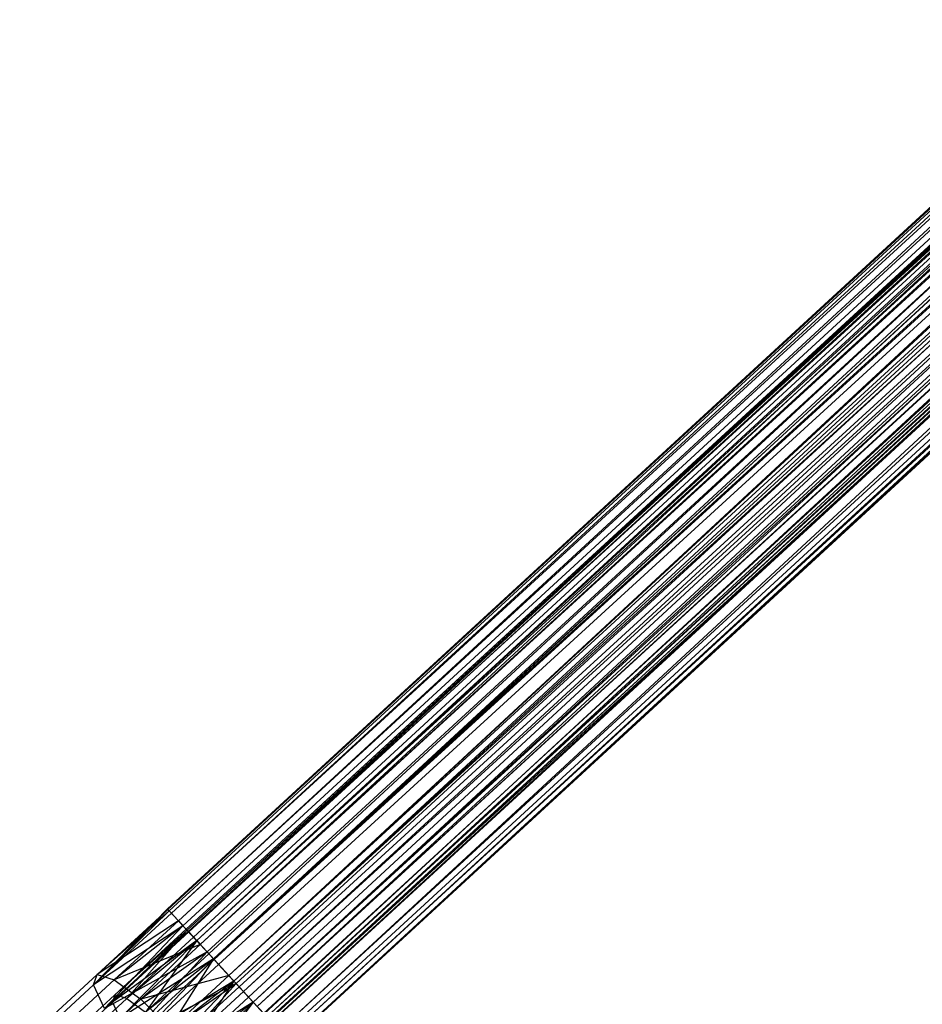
# Model space of a CAD drawing. Extents: x -38.3 to -0.1, y -39.1 to 0.
# Tile 16 of 256: x -33.3 to -31.3, y -32.2 to -30. Entities that reach past the tile are written whole.
import ezdxf

# ---------------------------------------------------------------- set-up
doc = ezdxf.new("R2010")
doc.units = 0
doc.header["$MEASUREMENT"] = 0
doc.layers.get('0').update_dxf_attribs({"color": 13, "linetype": 'CONTINUOUS'})

# ---------------------------------------------------------------- blocks, each defined once
blk = doc.blocks.new('ORTO_XII_A_STL')
at = {"color": 0}
for p, q in [((18.2475, 19.1313, 0.9868), (5.6282, 7.5241, 0.9868)), ((18.2475, 19.1313, 0.9868), (5.6282, 7.5241, 0.9868)), ((18.2514, 19.1271, 1.0339), (5.6282, 7.5241, 0.9868)), ((18.2514, 19.1271, 1.0339), (5.6282, 7.5241, 0.9868)), ((5.6292, 7.523, 1.0105), (18.2514, 19.1271, 1.0339)), ((5.6292, 7.523, 1.0105), (18.2514, 19.1271, 1.0339)), ((18.2514, 19.1271, 0.9397), (5.6321, 7.5199, 0.9397)), ((18.2514, 19.1271, 0.9397), (5.6321, 7.5199, 0.9397)), ((5.6321, 7.5199, 1.0339), (18.2514, 19.1271, 1.0339)), ((5.6321, 7.5199, 1.0339), (18.2514, 19.1271, 1.0339)), ((18.2514, 19.1271, 0.9397), (5.6369, 7.5147, 0.917)), ((18.2514, 19.1271, 0.9397), (5.6369, 7.5147, 0.917)), ((5.6518, 7.4984, 1.0986), (18.2514, 19.1271, 1.0339)), ((5.6518, 7.4984, 1.0986), (18.2514, 19.1271, 1.0339)), ((18.281, 19.0949, 0.8563), (5.6369, 7.5147, 0.917)), ((18.281, 19.0949, 0.8563), (5.6369, 7.5147, 0.917)), ((5.6518, 7.4984, 1.0986), (18.281, 19.0949, 1.1173)), ((5.6518, 7.4984, 1.0986), (18.281, 19.0949, 1.1173)), ((18.281, 19.0949, 0.8563), (5.6617, 7.4876, 0.8563)), ((18.281, 19.0949, 0.8563), (5.6617, 7.4876, 0.8563)), ((5.6617, 7.4876, 1.1173), (18.281, 19.0949, 1.1173)), ((5.6617, 7.4876, 1.1173), (18.281, 19.0949, 1.1173)), ((5.6689, 7.4799, 1.0034), (18.2875, 19.0878, 0.9868)), ((5.6689, 7.4799, 1.0034), (18.2875, 19.0878, 0.9868)), ((5.6709, 7.4777, 1.0198), (18.2875, 19.0878, 0.9868)), ((5.6709, 7.4777, 1.0198), (18.2875, 19.0878, 0.9868)), ((5.6731, 7.4753, 0.8395), (18.281, 19.0949, 0.8563)), ((5.6731, 7.4753, 0.8395), (18.281, 19.0949, 0.8563)), ((5.6995, 7.4465, 1.1611), (18.281, 19.0949, 1.1173)), ((5.6995, 7.4465, 1.1611), (18.281, 19.0949, 1.1173)), ((5.6689, 7.4799, 1.0034), (18.2902, 19.0849, 0.9538)), ((5.6689, 7.4799, 1.0034), (18.2902, 19.0849, 0.9538)), ((5.6709, 7.4777, 1.0198), (18.2902, 19.0849, 1.0198)), ((5.6709, 7.4777, 1.0198), (18.2902, 19.0849, 1.0198)), ((5.6709, 7.4777, 0.9538), (18.2902, 19.0849, 0.9538)), ((5.6709, 7.4777, 0.9538), (18.2902, 19.0849, 0.9538)), ((5.6847, 7.4627, 1.0651), (18.2902, 19.0849, 1.0198)), ((5.6847, 7.4627, 1.0651), (18.2902, 19.0849, 1.0198)), ((5.6917, 7.4551, 1.0782), (18.2902, 19.0849, 1.0198)), ((5.6917, 7.4551, 1.0782), (18.2902, 19.0849, 1.0198)), ((5.6709, 7.4777, 0.9538), (18.3109, 19.0623, 0.8954)), ((5.6709, 7.4777, 0.9538), (18.3109, 19.0623, 0.8954)), ((5.6743, 7.474, 0.9379), (18.3109, 19.0623, 0.8954)), ((5.6743, 7.474, 0.9379), (18.3109, 19.0623, 0.8954)), ((5.6917, 7.4551, 1.0782), (18.3109, 19.0623, 1.0782)), ((5.6917, 7.4551, 1.0782), (18.3109, 19.0623, 1.0782)), ((5.6917, 7.4551, 0.8954), (18.3109, 19.0623, 0.8954)), ((5.6917, 7.4551, 0.8954), (18.3109, 19.0623, 0.8954)), ((5.7181, 7.4263, 1.1088), (18.3109, 19.0623, 1.0782)), ((5.7181, 7.4263, 1.1088), (18.3109, 19.0623, 1.0782)), ((5.7284, 7.4152, 1.1157), (18.3109, 19.0623, 1.0782)), ((5.7284, 7.4152, 1.1157), (18.3109, 19.0623, 1.0782)), ((5.6731, 7.4753, 0.8395), (18.3335, 19.0378, 0.8028)), ((5.6731, 7.4753, 0.8395), (18.3335, 19.0378, 0.8028)), ((5.6917, 7.4551, 0.8954), (18.3477, 19.0224, 0.858)), ((5.6917, 7.4551, 0.8954), (18.3477, 19.0224, 0.858)), ((5.6995, 7.4465, 1.1611), (18.3335, 19.0378, 1.1709)), ((5.6995, 7.4465, 1.1611), (18.3335, 19.0378, 1.1709)), ((5.6996, 7.4464, 0.8837), (18.3477, 19.0224, 0.858)), ((5.6996, 7.4464, 0.8837), (18.3477, 19.0224, 0.858)), ((5.7142, 7.4306, 0.8028), (18.3335, 19.0378, 0.8028)), ((5.7142, 7.4306, 0.8028), (18.3335, 19.0378, 0.8028)), ((5.7142, 7.4306, 1.1709), (18.3335, 19.0378, 1.1709)), ((5.7142, 7.4306, 1.1709), (18.3335, 19.0378, 1.1709)), ((5.7284, 7.4152, 1.1157), (18.3477, 19.0224, 1.1157)), ((5.7284, 7.4152, 1.1157), (18.3477, 19.0224, 1.1157)), ((5.7284, 7.4152, 0.858), (18.3477, 19.0224, 0.858)), ((5.7284, 7.4152, 0.858), (18.3477, 19.0224, 0.858)), ((5.7296, 7.4139, 0.7957), (18.3335, 19.0378, 0.8028)), ((5.7296, 7.4139, 0.7957), (18.3335, 19.0378, 0.8028)), ((5.7615, 7.3792, 1.1837), (18.3335, 19.0378, 1.1709)), ((5.7615, 7.3792, 1.1837), (18.3335, 19.0378, 1.1709)), ((5.7615, 7.3792, 1.1246), (18.3477, 19.0224, 1.1157)), ((5.7615, 7.3792, 1.1246), (18.3477, 19.0224, 1.1157)), ((5.7727, 7.367, 1.1236), (18.3477, 19.0224, 1.1157)), ((5.7727, 7.367, 1.1236), (18.3477, 19.0224, 1.1157)), ((5.7284, 7.4152, 0.858), (18.392, 18.9742, 0.85)), ((5.7284, 7.4152, 0.858), (18.392, 18.9742, 0.85)), ((5.7296, 7.4139, 0.7957), (18.3968, 18.969, 0.7914)), ((5.7296, 7.4139, 0.7957), (18.3968, 18.969, 0.7914)), ((5.7392, 7.4035, 0.853), (18.392, 18.9742, 0.85)), ((5.7392, 7.4035, 0.853), (18.392, 18.9742, 0.85)), ((5.7615, 7.3792, 1.1837), (18.3968, 18.969, 1.1822)), ((5.7615, 7.3792, 1.1837), (18.3968, 18.969, 1.1822)), ((5.7727, 7.367, 1.1236), (18.392, 18.9742, 1.1236)), ((5.7727, 7.367, 1.1236), (18.392, 18.9742, 1.1236)), ((5.7727, 7.367, 0.85), (18.392, 18.9742, 0.85)), ((5.7727, 7.367, 0.85), (18.392, 18.9742, 0.85)), ((5.7775, 7.3617, 0.7914), (18.3968, 18.969, 0.7914)), ((5.7775, 7.3617, 0.7914), (18.3968, 18.969, 0.7914)), ((5.7775, 7.3617, 1.1822), (18.3968, 18.969, 1.1822)), ((5.7775, 7.3617, 1.1822), (18.3968, 18.969, 1.1822)), ((5.7934, 7.3445, 0.7957), (18.3968, 18.969, 0.7914)), ((5.7934, 7.3445, 0.7957), (18.3968, 18.969, 0.7914)), ((5.8048, 7.3321, 1.1088), (18.392, 18.9742, 1.1236)), ((5.8048, 7.3321, 1.1088), (18.392, 18.9742, 1.1236)), ((5.8145, 7.3216, 1.1002), (18.392, 18.9742, 1.1236)), ((5.8145, 7.3216, 1.1002), (18.392, 18.9742, 1.1236)), ((5.8234, 7.3119, 1.1611), (18.3968, 18.969, 1.1822)), ((5.8234, 7.3119, 1.1611), (18.3968, 18.969, 1.1822)), ((5.7727, 7.367, 0.85), (18.4338, 18.9288, 0.8734)), ((5.7727, 7.367, 0.85), (18.4338, 18.9288, 0.8734)), ((5.7838, 7.3549, 0.853), (18.4338, 18.9288, 0.8734)), ((5.7838, 7.3549, 0.853), (18.4338, 18.9288, 0.8734)), ((5.8145, 7.3216, 1.1002), (18.4338, 18.9288, 1.1002)), ((5.8145, 7.3216, 1.1002), (18.4338, 18.9288, 1.1002)), ((5.8145, 7.3216, 0.8734), (18.4338, 18.9288, 0.8734)), ((5.8145, 7.3216, 0.8734), (18.4338, 18.9288, 0.8734)), ((5.8382, 7.2957, 1.0651), (18.4338, 18.9288, 1.1002)), ((5.8382, 7.2957, 1.0651), (18.4338, 18.9288, 1.1002)), ((5.8441, 7.2894, 1.0508), (18.4338, 18.9288, 1.1002)), ((5.8441, 7.2894, 1.0508), (18.4338, 18.9288, 1.1002)), ((5.7934, 7.3445, 0.7957), (18.4565, 18.9041, 0.8248)), ((5.7934, 7.3445, 0.7957), (18.4565, 18.9041, 0.8248)), ((5.8145, 7.3216, 0.8734), (18.4634, 18.8966, 0.9228)), ((5.8145, 7.3216, 0.8734), (18.4634, 18.8966, 0.9228)), ((5.8233, 7.3119, 0.8837), (18.4634, 18.8966, 0.9228)), ((5.8233, 7.3119, 0.8837), (18.4634, 18.8966, 0.9228)), ((5.8234, 7.3119, 1.1611), (18.4565, 18.9041, 1.1488)), ((5.8234, 7.3119, 1.1611), (18.4565, 18.9041, 1.1488)), ((5.8372, 7.2969, 0.8248), (18.4565, 18.9041, 0.8248)), ((5.8372, 7.2969, 0.8248), (18.4565, 18.9041, 0.8248)), ((5.8372, 7.2969, 1.1488), (18.4565, 18.9041, 1.1488)), ((5.8372, 7.2969, 1.1488), (18.4565, 18.9041, 1.1488)), ((5.8441, 7.2894, 1.0508), (18.4634, 18.8966, 1.0508)), ((5.8441, 7.2894, 1.0508), (18.4634, 18.8966, 1.0508)), ((5.8441, 7.2894, 0.9228), (18.4634, 18.8966, 0.9228)), ((5.8441, 7.2894, 0.9228), (18.4634, 18.8966, 0.9228)), ((5.8498, 7.2831, 0.8395), (18.4565, 18.9041, 0.8248)), ((5.8498, 7.2831, 0.8395), (18.4565, 18.9041, 0.8248)), ((5.8541, 7.2785, 1.0034), (18.4634, 18.8966, 1.0508)), ((5.8541, 7.2785, 1.0034), (18.4634, 18.8966, 1.0508)), ((5.8548, 7.2778, 0.9868), (18.4634, 18.8966, 1.0508)), ((5.8548, 7.2778, 0.9868), (18.4634, 18.8966, 1.0508)), ((5.8711, 7.26, 1.0986), (18.4565, 18.9041, 1.1488)), ((5.8711, 7.26, 1.0986), (18.4565, 18.9041, 1.1488)), ((5.8441, 7.2894, 0.9228), (18.474, 18.885, 0.9868)), ((5.8441, 7.2894, 0.9228), (18.474, 18.885, 0.9868)), ((5.8487, 7.2844, 0.9379), (18.474, 18.885, 0.9868)), ((5.8487, 7.2844, 0.9379), (18.474, 18.885, 0.9868)), ((18.474, 18.885, 0.9868), (5.8548, 7.2778, 0.9868)), ((18.474, 18.885, 0.9868), (5.8548, 7.2778, 0.9868)), ((5.8498, 7.2831, 0.8395), (18.4988, 18.8581, 0.8953)), ((5.8498, 7.2831, 0.8395), (18.4988, 18.8581, 0.8953)), ((5.8711, 7.26, 1.0986), (18.4988, 18.8581, 1.0783)), ((5.8711, 7.26, 1.0986), (18.4988, 18.8581, 1.0783)), ((5.8795, 7.2509, 0.8953), (18.4988, 18.8581, 0.8953)), ((5.8795, 7.2509, 0.8953), (18.4988, 18.8581, 0.8953)), ((5.8795, 7.2509, 1.0783), (18.4988, 18.8581, 1.0783)), ((5.8795, 7.2509, 1.0783), (18.4988, 18.8581, 1.0783)), ((5.8861, 7.2437, 0.917), (18.4988, 18.8581, 0.8953)), ((5.8861, 7.2437, 0.917), (18.4988, 18.8581, 0.8953)), ((5.8938, 7.2354, 1.0105), (18.4988, 18.8581, 1.0783)), ((5.8938, 7.2354, 1.0105), (18.4988, 18.8581, 1.0783)), ((18.514, 18.8415, 0.9868), (5.8861, 7.2437, 0.917)), ((18.514, 18.8415, 0.9868), (5.8861, 7.2437, 0.917)), ((5.8938, 7.2354, 1.0105), (18.514, 18.8415, 0.9868)), ((5.8938, 7.2354, 1.0105), (18.514, 18.8415, 0.9868)), ((5.8947, 7.2343, 0.9868), (18.514, 18.8415, 0.9868)), ((5.8947, 7.2343, 0.9868), (18.514, 18.8415, 0.9868)), ((5.6282, 7.5241, 0.9868), (5.4675, 7.3588, 0.9429)), ((5.6282, 7.5241, 0.9868), (5.4675, 7.3588, 0.9429)), ((5.6292, 7.523, 1.0105), (5.4675, 7.3588, 0.9429)), ((5.6292, 7.523, 1.0105), (5.4675, 7.3588, 0.9429)), ((5.6321, 7.5199, 0.9397), (5.4675, 7.3588, 0.9429)), ((5.6321, 7.5199, 0.9397), (5.4675, 7.3588, 0.9429)), ((5.6292, 7.523, 1.0105), (5.4751, 7.3813, 1.0341)), ((5.6292, 7.523, 1.0105), (5.4751, 7.3813, 1.0341)), ((5.6321, 7.5199, 1.0339), (5.4751, 7.3813, 1.0341)), ((5.6321, 7.5199, 1.0339), (5.4751, 7.3813, 1.0341)), ((5.6282, 7.5241, 0.9868), (5.6292, 7.523, 1.0105)), ((5.6321, 7.5199, 0.9397), (5.6282, 7.5241, 0.9868)), ((5.6282, 7.5241, 0.9868), (5.6292, 7.523, 1.0105)), ((5.6321, 7.5199, 0.9397), (5.6282, 7.5241, 0.9868)), ((5.6292, 7.523, 1.0105), (5.6321, 7.5199, 1.0339)), ((5.6292, 7.523, 1.0105), (5.6321, 7.5199, 1.0339)), ((5.6369, 7.5147, 0.917), (5.6321, 7.5199, 0.9397)), ((5.6321, 7.5199, 1.0339), (5.6518, 7.4984, 1.0986)), ((5.6321, 7.5199, 1.0339), (5.6518, 7.4984, 1.0986)), ((5.6369, 7.5147, 0.917), (5.6321, 7.5199, 0.9397)), ((5.6369, 7.5147, 0.917), (5.4675, 7.3588, 0.9429)), ((5.6369, 7.5147, 0.917), (5.4675, 7.3588, 0.9429)), ((5.6518, 7.4984, 1.0986), (5.4751, 7.3813, 1.0341)), ((5.6518, 7.4984, 1.0986), (5.4751, 7.3813, 1.0341)), ((5.6518, 7.4984, 1.0986), (5.5121, 7.37, 1.12)), ((5.6518, 7.4984, 1.0986), (5.5121, 7.37, 1.12)), ((5.6617, 7.4876, 0.8563), (5.6369, 7.5147, 0.917)), ((5.6617, 7.4876, 0.8563), (5.6369, 7.5147, 0.917)), ((5.6518, 7.4984, 1.0986), (5.6617, 7.4876, 1.1173)), ((5.6518, 7.4984, 1.0986), (5.6617, 7.4876, 1.1173)), ((5.6617, 7.4876, 0.8563), (5.4675, 7.3588, 0.9429)), ((5.6617, 7.4876, 0.8563), (5.4675, 7.3588, 0.9429)), ((5.6617, 7.4876, 0.8563), (5.491, 7.3078, 0.8673)), ((5.6617, 7.4876, 0.8563), (5.491, 7.3078, 0.8673)), ((5.6709, 7.4777, 0.9538), (5.5083, 7.3214, 0.9634)), ((5.6709, 7.4777, 0.9538), (5.5083, 7.3214, 0.9634)), ((5.6617, 7.4876, 1.1173), (5.5121, 7.37, 1.12)), ((5.6617, 7.4876, 1.1173), (5.5121, 7.37, 1.12)), ((5.6689, 7.4799, 1.0034), (5.5136, 7.3371, 1.0272)), ((5.6689, 7.4799, 1.0034), (5.5136, 7.3371, 1.0272)), ((5.6709, 7.4777, 0.9538), (5.5136, 7.3371, 1.0272)), ((5.6709, 7.4777, 0.9538), (5.5136, 7.3371, 1.0272)), ((5.6709, 7.4777, 1.0198), (5.5136, 7.3371, 1.0272)), ((5.6709, 7.4777, 1.0198), (5.5136, 7.3371, 1.0272)), ((5.6709, 7.4777, 1.0198), (5.5396, 7.3291, 1.0873)), ((5.6709, 7.4777, 1.0198), (5.5396, 7.3291, 1.0873)), ((5.6731, 7.4753, 0.8395), (5.6617, 7.4876, 0.8563)), ((5.6617, 7.4876, 1.1173), (5.6995, 7.4465, 1.1611)), ((5.6617, 7.4876, 1.1173), (5.6995, 7.4465, 1.1611)), ((5.6731, 7.4753, 0.8395), (5.6617, 7.4876, 0.8563)), ((5.6709, 7.4777, 1.0198), (5.6689, 7.4799, 1.0034)), ((5.6689, 7.4799, 1.0034), (5.6709, 7.4777, 0.9538)), ((5.6689, 7.4799, 1.0034), (5.6709, 7.4777, 0.9538)), ((5.6709, 7.4777, 1.0198), (5.6689, 7.4799, 1.0034)), ((5.6847, 7.4627, 1.0651), (5.6709, 7.4777, 1.0198)), ((5.6709, 7.4777, 0.9538), (5.6743, 7.474, 0.9379)), ((5.6709, 7.4777, 0.9538), (5.6743, 7.474, 0.9379)), ((5.6847, 7.4627, 1.0651), (5.6709, 7.4777, 1.0198)), ((5.6731, 7.4753, 0.8395), (5.491, 7.3078, 0.8673)), ((5.6731, 7.4753, 0.8395), (5.491, 7.3078, 0.8673)), ((5.6743, 7.474, 0.9379), (5.5083, 7.3214, 0.9634)), ((5.6743, 7.474, 0.9379), (5.5083, 7.3214, 0.9634)), ((5.6917, 7.4551, 0.8954), (5.5083, 7.3214, 0.9634)), ((5.6917, 7.4551, 0.8954), (5.5083, 7.3214, 0.9634)), ((5.6917, 7.4551, 0.8954), (5.5248, 7.2856, 0.9104)), ((5.6917, 7.4551, 0.8954), (5.5248, 7.2856, 0.9104)), ((5.6847, 7.4627, 1.0651), (5.5396, 7.3291, 1.0873)), ((5.6847, 7.4627, 1.0651), (5.5396, 7.3291, 1.0873)), ((5.6917, 7.4551, 1.0782), (5.5396, 7.3291, 1.0873)), ((5.6917, 7.4551, 1.0782), (5.5396, 7.3291, 1.0873)), ((5.6917, 7.4551, 1.0782), (5.5801, 7.2994, 1.1299)), ((5.6917, 7.4551, 1.0782), (5.5801, 7.2994, 1.1299)), ((5.7142, 7.4306, 0.8028), (5.6731, 7.4753, 0.8395)), ((5.7142, 7.4306, 0.8028), (5.6731, 7.4753, 0.8395)), ((5.6743, 7.474, 0.9379), (5.6917, 7.4551, 0.8954)), ((5.6743, 7.474, 0.9379), (5.6917, 7.4551, 0.8954)), ((5.6917, 7.4551, 1.0782), (5.6847, 7.4627, 1.0651)), ((5.6917, 7.4551, 1.0782), (5.6847, 7.4627, 1.0651)), ((5.7181, 7.4263, 1.1088), (5.6917, 7.4551, 1.0782)), ((5.6917, 7.4551, 0.8954), (5.6996, 7.4464, 0.8837)), ((5.6917, 7.4551, 0.8954), (5.6996, 7.4464, 0.8837)), ((5.7181, 7.4263, 1.1088), (5.6917, 7.4551, 1.0782)), ((5.6995, 7.4465, 1.1611), (5.5121, 7.37, 1.12)), ((5.6995, 7.4465, 1.1611), (5.5121, 7.37, 1.12)), ((5.6996, 7.4464, 0.8837), (5.5248, 7.2856, 0.9104)), ((5.6996, 7.4464, 0.8837), (5.5248, 7.2856, 0.9104)), ((5.6995, 7.4465, 1.1611), (5.5701, 7.3275, 1.1809)), ((5.6995, 7.4465, 1.1611), (5.5701, 7.3275, 1.1809)), ((5.6995, 7.4465, 1.1611), (5.7142, 7.4306, 1.1709)), ((5.6995, 7.4465, 1.1611), (5.7142, 7.4306, 1.1709)), ((5.6996, 7.4464, 0.8837), (5.7284, 7.4152, 0.858)), ((5.6996, 7.4464, 0.8837), (5.7284, 7.4152, 0.858)), ((5.7142, 7.4306, 0.8028), (5.491, 7.3078, 0.8673)), ((5.7142, 7.4306, 0.8028), (5.491, 7.3078, 0.8673)), ((5.7284, 7.4152, 0.858), (5.5248, 7.2856, 0.9104)), ((5.7284, 7.4152, 0.858), (5.5248, 7.2856, 0.9104)), ((5.7142, 7.4306, 0.8028), (5.5403, 7.2398, 0.8247)), ((5.7142, 7.4306, 0.8028), (5.5403, 7.2398, 0.8247)), ((5.7296, 7.4139, 0.7957), (5.5403, 7.2398, 0.8247)), ((5.7296, 7.4139, 0.7957), (5.5403, 7.2398, 0.8247)), ((5.7284, 7.4152, 0.858), (5.5593, 7.238, 0.8806)), ((5.7284, 7.4152, 0.858), (5.5593, 7.238, 0.8806)), ((5.7142, 7.4306, 1.1709), (5.5701, 7.3275, 1.1809)), ((5.7142, 7.4306, 1.1709), (5.5701, 7.3275, 1.1809)), ((5.7181, 7.4263, 1.1088), (5.5801, 7.2994, 1.1299)), ((5.7181, 7.4263, 1.1088), (5.5801, 7.2994, 1.1299)), ((5.7284, 7.4152, 1.1157), (5.5801, 7.2994, 1.1299)), ((5.7284, 7.4152, 1.1157), (5.5801, 7.2994, 1.1299)), ((5.7284, 7.4152, 1.1157), (5.6261, 7.2546, 1.1453)), ((5.7284, 7.4152, 1.1157), (5.6261, 7.2546, 1.1453)), ((5.7296, 7.4139, 0.7957), (5.7142, 7.4306, 0.8028)), ((5.7142, 7.4306, 1.1709), (5.7615, 7.3792, 1.1837)), ((5.7142, 7.4306, 1.1709), (5.7615, 7.3792, 1.1837)), ((5.7296, 7.4139, 0.7957), (5.7142, 7.4306, 0.8028)), ((5.7284, 7.4152, 1.1157), (5.7181, 7.4263, 1.1088)), ((5.7284, 7.4152, 1.1157), (5.7181, 7.4263, 1.1088)), ((5.7615, 7.3792, 1.1246), (5.7284, 7.4152, 1.1157)), ((5.7284, 7.4152, 0.858), (5.7392, 7.4035, 0.853)), ((5.7284, 7.4152, 0.858), (5.7392, 7.4035, 0.853)), ((5.7615, 7.3792, 1.1246), (5.7284, 7.4152, 1.1157)), ((5.7775, 7.3617, 0.7914), (5.7296, 7.4139, 0.7957)), ((5.7775, 7.3617, 0.7914), (5.7296, 7.4139, 0.7957)), ((5.7392, 7.4035, 0.853), (5.5593, 7.238, 0.8806)), ((5.7392, 7.4035, 0.853), (5.5593, 7.238, 0.8806)), ((5.7392, 7.4035, 0.853), (5.7727, 7.367, 0.85)), ((5.7392, 7.4035, 0.853), (5.7727, 7.367, 0.85)), ((5.4751, 7.3813, 1.0341), (5.3287, 7.2467, 1.1037)), ((5.4751, 7.3813, 1.0341), (5.3287, 7.2467, 1.1037)), ((5.5121, 7.37, 1.12), (5.3795, 7.248, 1.1831)), ((5.5121, 7.37, 1.12), (5.3795, 7.248, 1.1831)), ((5.4675, 7.3588, 0.9429), (5.4751, 7.3813, 1.0341)), ((5.4675, 7.3588, 0.9429), (5.4751, 7.3813, 1.0341)), ((5.4751, 7.3813, 1.0341), (5.5121, 7.37, 1.12)), ((5.4751, 7.3813, 1.0341), (5.5121, 7.37, 1.12)), ((5.5121, 7.37, 1.12), (5.5701, 7.3275, 1.1809)), ((5.5121, 7.37, 1.12), (5.5701, 7.3275, 1.1809)), ((5.7615, 7.3792, 1.1837), (5.5701, 7.3275, 1.1809)), ((5.7615, 7.3792, 1.1837), (5.5701, 7.3275, 1.1809)), ((5.6261, 7.2546, 1.1453), (5.7615, 7.3792, 1.1246)), ((5.6261, 7.2546, 1.1453), (5.7615, 7.3792, 1.1246)), ((5.7615, 7.3792, 1.1837), (5.6357, 7.2635, 1.2029)), ((5.7615, 7.3792, 1.1837), (5.6357, 7.2635, 1.2029)), ((5.7615, 7.3792, 1.1837), (5.7775, 7.3617, 1.1822)), ((5.7615, 7.3792, 1.1837), (5.7775, 7.3617, 1.1822)), ((5.7727, 7.367, 1.1236), (5.7615, 7.3792, 1.1246)), ((5.7727, 7.367, 1.1236), (5.7615, 7.3792, 1.1246)), ((5.4675, 7.3588, 0.9429), (5.3066, 7.2108, 1.0194)), ((5.4675, 7.3588, 0.9429), (5.3066, 7.2108, 1.0194)), ((5.491, 7.3078, 0.8673), (5.4675, 7.3588, 0.9429)), ((5.491, 7.3078, 0.8673), (5.4675, 7.3588, 0.9429)), ((5.7775, 7.3617, 0.7914), (5.5403, 7.2398, 0.8247)), ((5.7775, 7.3617, 0.7914), (5.5403, 7.2398, 0.8247)), ((5.7727, 7.367, 0.85), (5.5593, 7.238, 0.8806)), ((5.7727, 7.367, 0.85), (5.5593, 7.238, 0.8806)), ((5.7727, 7.367, 0.85), (5.6039, 7.1895, 0.8806)), ((5.7727, 7.367, 0.85), (5.6039, 7.1895, 0.8806)), ((5.7838, 7.3549, 0.853), (5.6039, 7.1895, 0.8806)), ((5.7838, 7.3549, 0.853), (5.6039, 7.1895, 0.8806)), ((5.7775, 7.3617, 0.7914), (5.6041, 7.1704, 0.8247)), ((5.7775, 7.3617, 0.7914), (5.6041, 7.1704, 0.8247)), ((5.7727, 7.367, 1.1236), (5.6261, 7.2546, 1.1453)), ((5.7727, 7.367, 1.1236), (5.6261, 7.2546, 1.1453)), ((5.6357, 7.2635, 1.2029), (5.7775, 7.3617, 1.1822)), ((5.6357, 7.2635, 1.2029), (5.7775, 7.3617, 1.1822)), ((5.7727, 7.367, 1.1236), (5.6668, 7.2051, 1.1299)), ((5.7727, 7.367, 1.1236), (5.6668, 7.2051, 1.1299)), ((5.8048, 7.3321, 1.1088), (5.7727, 7.367, 1.1236)), ((5.7727, 7.367, 0.85), (5.7838, 7.3549, 0.853)), ((5.8048, 7.3321, 1.1088), (5.7727, 7.367, 1.1236)), ((5.7727, 7.367, 0.85), (5.7838, 7.3549, 0.853)), ((5.7934, 7.3445, 0.7957), (5.7775, 7.3617, 0.7914)), ((5.7775, 7.3617, 1.1822), (5.8234, 7.3119, 1.1611)), ((5.7934, 7.3445, 0.7957), (5.7775, 7.3617, 0.7914)), ((5.7775, 7.3617, 1.1822), (5.8234, 7.3119, 1.1611)), ((5.7838, 7.3549, 0.853), (5.8145, 7.3216, 0.8734)), ((5.7838, 7.3549, 0.853), (5.8145, 7.3216, 0.8734)), ((5.3662, 7.2014, 1.0973), (5.5136, 7.3371, 1.0272)), ((5.3662, 7.2014, 1.0973), (5.5136, 7.3371, 1.0272)), ((5.4017, 7.2023, 1.1529), (5.5396, 7.3291, 1.0873)), ((5.4017, 7.2023, 1.1529), (5.5396, 7.3291, 1.0873)), ((5.5701, 7.3275, 1.1809), (5.4472, 7.2144, 1.2394)), ((5.5701, 7.3275, 1.1809), (5.4472, 7.2144, 1.2394)), ((5.5136, 7.3371, 1.0272), (5.5083, 7.3214, 0.9634)), ((5.5136, 7.3371, 1.0272), (5.5083, 7.3214, 0.9634)), ((5.5396, 7.3291, 1.0873), (5.5136, 7.3371, 1.0272)), ((5.5396, 7.3291, 1.0873), (5.5136, 7.3371, 1.0272)), ((5.5396, 7.3291, 1.0873), (5.5801, 7.2994, 1.1299)), ((5.5396, 7.3291, 1.0873), (5.5801, 7.2994, 1.1299)), ((5.5701, 7.3275, 1.1809), (5.6357, 7.2635, 1.2029)), ((5.5701, 7.3275, 1.1809), (5.6357, 7.2635, 1.2029)), ((5.7934, 7.3445, 0.7957), (5.6041, 7.1704, 0.8247)), ((5.7934, 7.3445, 0.7957), (5.6041, 7.1704, 0.8247)), ((5.8048, 7.3321, 1.1088), (5.6668, 7.2051, 1.1299)), ((5.8048, 7.3321, 1.1088), (5.6668, 7.2051, 1.1299)), ((5.8372, 7.2969, 0.8248), (5.7934, 7.3445, 0.7957)), ((5.8372, 7.2969, 0.8248), (5.7934, 7.3445, 0.7957)), ((5.8145, 7.3216, 1.1002), (5.8048, 7.3321, 1.1088)), ((5.8145, 7.3216, 1.1002), (5.8048, 7.3321, 1.1088)), ((5.3506, 7.1763, 1.0383), (5.5083, 7.3214, 0.9634)), ((5.3506, 7.1763, 1.0383), (5.5083, 7.3214, 0.9634)), ((5.5083, 7.3214, 0.9634), (5.5248, 7.2856, 0.9104)), ((5.5083, 7.3214, 0.9634), (5.5248, 7.2856, 0.9104)), ((5.8145, 7.3216, 0.8734), (5.6039, 7.1895, 0.8806)), ((5.8145, 7.3216, 0.8734), (5.6039, 7.1895, 0.8806)), ((5.8145, 7.3216, 0.8734), (5.6485, 7.1511, 0.9104)), ((5.8145, 7.3216, 0.8734), (5.6485, 7.1511, 0.9104)), ((5.8145, 7.3216, 1.1002), (5.6668, 7.2051, 1.1299)), ((5.8145, 7.3216, 1.1002), (5.6668, 7.2051, 1.1299)), ((5.8145, 7.3216, 1.1002), (5.6931, 7.1622, 1.0873)), ((5.8145, 7.3216, 1.1002), (5.6931, 7.1622, 1.0873)), ((5.8382, 7.2957, 1.0651), (5.8145, 7.3216, 1.1002)), ((5.8145, 7.3216, 0.8734), (5.8233, 7.3119, 0.8837)), ((5.8382, 7.2957, 1.0651), (5.8145, 7.3216, 1.1002)), ((5.8145, 7.3216, 0.8734), (5.8233, 7.3119, 0.8837))]:
    blk.add_line(p, q, dxfattribs=at)

msp = doc.modelspace()

# ---------------------------------------------------------------- block references
at = {"color": 0}
msp.add_blockref('ORTO_XII_A_STL', (-38.5895, -39.4719, -0.6718), dxfattribs=at)

doc.saveas('drawing.dxf')
